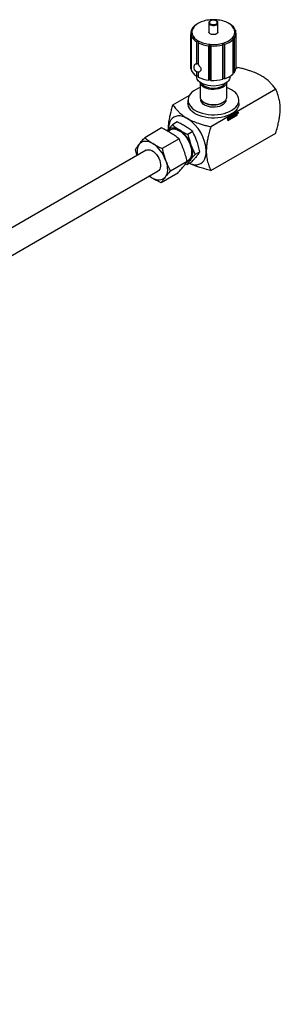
# Paper-space layout 'Sheet1' of a CAD drawing. Header units: millimetres. Extents: x 0 to 23548, y 0 to 16632.
# Tile 83 of 143: x 4899 to 5091, y 7694 to 8419. Entities that reach past the tile are written whole.
import ezdxf

# ---------------------------------------------------------------- set-up
doc = ezdxf.new("R2010")
doc.units = ezdxf.units.MM
doc.linetypes.add('SLD-Sólida', pattern=[0])

psp = doc.layouts.new('Sheet1')

# ---------------------------------------------------------------- linework, layer by layer
at = {"color": 7, "linetype": 'SLD-Sólida', "lineweight": 25, "ltscale": 28}
for p, q in [((5027.213, 8413.794), (5027.213, 8414.03)), ((5030.47, 8416.385), (5029.882, 8416.046)), ((5038.315, 8416.727), (5038.315, 8409.939)), ((5044.965, 8416.727), (5044.964, 8416.766)), ((5044.965, 8409.939), (5044.965, 8416.727)), ((5025.015, 8409.26), (5025.015, 8383.932)), ((5025.112, 8382.895), (5025.112, 8408.223)), ((5025.366, 8407.298), (5025.366, 8381.97)), ((5056.803, 8405.326), (5056.803, 8379.998)), ((5057.913, 8411.223), (5057.913, 8410.591)), ((5058.265, 8383.932), (5058.265, 8409.26)), ((5029.324, 8386.535), (5029.324, 8402.813)), ((5030.472, 8402.151), (5030.472, 8385.873)), ((5038.24, 8374.538), (5038.24, 8399.866)), ((5039.169, 8374.927), (5039.169, 8400.934)), ((5039.843, 8399.719), (5039.843, 8374.391)), ((5048.455, 8375.178), (5048.455, 8400.506)), ((5048.81, 8375.808), (5048.81, 8401.815)), ((5049.901, 8400.932), (5049.901, 8375.604)), ((5056.066, 8379.163), (5056.066, 8404.491)), ((5058.195, 8383.056), (5059.656, 8383.899)), ((5025.366, 8382.789), (5025.112, 8382.895)), ((5028.956, 8377.728), (5029.307, 8376.368)), ((5029.324, 8377.485), (5029.324, 8380.866)), ((5030.472, 8377.485), (5029.324, 8377.485)), ((5030.472, 8380.662), (5030.472, 8376.823)), ((5053.972, 8376.368), (5054.323, 8377.728)), ((5056.803, 8379.998), (5056.066, 8379.859)), ((5031.796, 8373.012), (5031.796, 8362.222)), ((5039.169, 8374.927), (5038.24, 8374.538)), ((5039.843, 8374.391), (5039.169, 8374.927)), ((5048.81, 8375.808), (5048.455, 8375.178)), ((5049.901, 8375.604), (5048.81, 8375.808)), ((5051.483, 8362.222), (5051.483, 8373.012)), ((5011.867, 8356.311), (5023.825, 8363.214)), ((5087.498, 8367.826), (5039.71, 8340.238)), ((5022.936, 8359.926), (5022.936, 8357.425)), ((5032.464, 8360.164), (5032.464, 8359.926)), ((5034.678, 8358.204), (5035.15, 8357.931)), ((5048.129, 8357.931), (5048.601, 8358.204)), ((5050.816, 8359.926), (5050.816, 8360.164)), ((5060.343, 8357.425), (5060.343, 8359.926)), ((5052.158, 8346.71), (5058.964, 8350.639)), ((5052.158, 8344.977), (5058.84, 8348.834)), ((5058.964, 8348.763), (5052.158, 8344.834)), ((5053.611, 8347.515), (5052.187, 8346.693)), ((5053.735, 8347.443), (5052.311, 8346.621)), ((5052.464, 8346.533), (5053.735, 8347.266)), ((5053.611, 8347.515), (5053.735, 8347.443)), ((5053.735, 8347.266), (5053.735, 8347.443)), ((5058.687, 8350.445), (5053.764, 8347.603)), ((5053.764, 8347.603), (5053.764, 8346.081)), ((5053.764, 8347.603), (5053.888, 8347.532)), ((5058.81, 8350.373), (5053.888, 8347.532)), ((5053.888, 8346.01), (5058.81, 8348.851)), ((5053.888, 8347.532), (5053.888, 8346.01)), ((5054.156, 8347.005), (5054.539, 8347.226)), ((5054.469, 8347.084), (5054.616, 8347.169)), ((5054.616, 8347.169), (5054.74, 8347.098)), ((5054.784, 8347.366), (5055.561, 8347.814)), ((5054.944, 8347.42), (5054.784, 8347.328)), ((5054.784, 8347.185), (5054.784, 8347.366)), ((5055.068, 8347.349), (5054.784, 8347.185)), ((5054.944, 8347.42), (5055.068, 8347.349)), ((5055.068, 8346.79), (5055.068, 8347.349)), ((5055.437, 8347.705), (5055.153, 8347.541)), ((5055.153, 8347.541), (5055.153, 8346.982)), ((5055.153, 8347.541), (5055.277, 8347.469)), ((5055.561, 8347.633), (5055.277, 8347.469)), ((5055.277, 8347.469), (5055.277, 8346.911)), ((5055.362, 8346.96), (5055.702, 8347.896)), ((5055.462, 8347.161), (5055.428, 8347.141)), ((5055.437, 8347.742), (5055.437, 8347.705)), ((5055.437, 8347.705), (5055.561, 8347.633)), ((5055.519, 8347.318), (5055.462, 8347.161)), ((5055.462, 8347.161), (5055.585, 8347.089)), ((5055.941, 8347.561), (5055.519, 8347.318)), ((5055.519, 8347.318), (5055.643, 8347.246)), ((5055.561, 8347.814), (5055.561, 8347.633)), ((5055.643, 8347.246), (5055.585, 8347.089)), ((5055.73, 8347.893), (5055.592, 8347.521)), ((5055.592, 8347.521), (5055.716, 8347.449)), ((5056.064, 8347.489), (5055.643, 8347.246)), ((5055.702, 8347.896), (5056.005, 8348.07)), ((5055.854, 8347.822), (5055.716, 8347.449)), ((5055.716, 8347.449), (5055.991, 8347.608)), ((5055.73, 8347.893), (5055.854, 8347.822)), ((5055.991, 8347.608), (5055.854, 8347.822)), ((5055.941, 8347.561), (5056.064, 8347.489)), ((5055.947, 8348.037), (5056.222, 8347.599)), ((5056.005, 8348.07), (5056.345, 8347.528)), ((5056.222, 8347.599), (5056.048, 8347.499)), ((5056.122, 8347.399), (5056.064, 8347.489)), ((5056.345, 8347.528), (5056.122, 8347.399)), ((5056.222, 8347.599), (5056.345, 8347.528)), ((5056.335, 8348.261), (5056.544, 8348.382)), ((5056.335, 8347.728), (5056.335, 8348.261)), ((5056.853, 8347.941), (5056.409, 8347.685)), ((5056.409, 8347.685), (5056.533, 8347.613)), ((5056.42, 8348.31), (5056.42, 8347.946)), ((5056.42, 8347.946), (5056.544, 8347.874)), ((5056.439, 8347.905), (5056.563, 8347.833)), ((5056.976, 8347.869), (5056.533, 8347.613)), ((5056.544, 8348.382), (5056.544, 8347.874)), ((5056.608, 8347.838), (5056.902, 8348.008)), ((5056.853, 8347.941), (5056.976, 8347.869)), ((5056.965, 8348.625), (5057.174, 8348.746)), ((5056.965, 8348.118), (5056.965, 8348.625)), ((5057.051, 8348.674), (5057.051, 8348.284)), ((5057.051, 8348.284), (5057.174, 8348.212)), ((5057.174, 8348.746), (5057.174, 8348.212)), ((5057.248, 8348.788), (5057.948, 8349.192)), ((5057.248, 8348.049), (5057.248, 8348.788)), ((5057.331, 8348.24), (5057.248, 8348.192)), ((5057.455, 8348.168), (5057.248, 8348.049)), ((5057.824, 8349.083), (5057.331, 8348.798)), ((5057.331, 8348.798), (5057.331, 8348.672)), ((5057.331, 8348.798), (5057.455, 8348.727)), ((5057.8, 8348.762), (5057.331, 8348.492)), ((5057.331, 8348.672), (5057.455, 8348.601)), ((5057.331, 8348.492), (5057.331, 8348.24)), ((5057.331, 8348.492), (5057.455, 8348.42)), ((5057.331, 8348.24), (5057.455, 8348.168)), ((5057.948, 8349.011), (5057.455, 8348.727)), ((5057.455, 8348.601), (5057.924, 8348.871)), ((5057.455, 8348.727), (5057.455, 8348.601)), ((5057.924, 8348.691), (5057.455, 8348.42)), ((5057.455, 8348.42), (5057.455, 8348.168)), ((5057.8, 8348.8), (5057.8, 8348.762)), ((5057.8, 8348.762), (5057.924, 8348.691)), ((5057.824, 8349.12), (5057.824, 8349.083)), ((5057.824, 8349.083), (5057.948, 8349.011)), ((5057.924, 8348.871), (5057.924, 8348.691)), ((5057.948, 8349.192), (5057.948, 8349.011)), ((5058.009, 8349.227), (5058.709, 8349.631)), ((5058.009, 8348.488), (5058.009, 8349.227)), ((5058.092, 8348.679), (5058.009, 8348.631)), ((5058.216, 8348.608), (5058.009, 8348.488)), ((5058.585, 8349.522), (5058.092, 8349.238)), ((5058.092, 8349.238), (5058.092, 8349.112)), ((5058.092, 8349.238), (5058.216, 8349.166)), ((5058.561, 8349.202), (5058.092, 8348.931)), ((5058.092, 8349.112), (5058.216, 8349.04)), ((5058.092, 8348.931), (5058.092, 8348.679)), ((5058.092, 8348.931), (5058.216, 8348.86)), ((5058.092, 8348.679), (5058.216, 8348.608)), ((5058.709, 8349.451), (5058.216, 8349.166)), ((5058.216, 8349.04), (5058.685, 8349.311)), ((5058.216, 8349.166), (5058.216, 8349.04)), ((5058.685, 8349.13), (5058.216, 8348.86)), ((5058.216, 8348.86), (5058.216, 8348.608)), ((5058.561, 8349.239), (5058.561, 8349.202)), ((5058.561, 8349.202), (5058.685, 8349.13)), ((5058.585, 8349.56), (5058.585, 8349.522)), ((5058.585, 8349.522), (5058.709, 8349.451)), ((5058.685, 8349.311), (5058.685, 8349.13)), ((5058.81, 8350.373), (5058.687, 8350.445)), ((5058.709, 8349.631), (5058.709, 8349.451)), ((5058.81, 8348.851), (5058.81, 8350.373)), ((5058.84, 8348.834), (5058.84, 8350.567)), ((5058.84, 8348.834), (5058.964, 8348.763)), ((5058.964, 8350.639), (5058.964, 8348.763)), ((5059.151, 8350.21), (5059.212, 8350.145)), ((5059.212, 8350.145), (5059.336, 8350.073)), ((5059.429, 8350.635), (5059.575, 8350.719)), ((5059.429, 8350.123), (5059.429, 8350.635)), ((5059.429, 8350.484), (5059.516, 8350.434)), ((5059.429, 8350.461), (5059.516, 8350.411)), ((5059.429, 8350.223), (5059.516, 8350.173)), ((5059.516, 8350.173), (5059.429, 8350.123)), ((5059.443, 8350.643), (5059.516, 8350.602)), ((5059.475, 8350.662), (5059.548, 8350.62)), ((5059.487, 8350.668), (5059.559, 8350.626)), ((5059.497, 8350.674), (5059.57, 8350.632)), ((5059.548, 8350.62), (5059.516, 8350.602)), ((5059.516, 8350.602), (5059.516, 8350.434)), ((5059.516, 8350.434), (5059.536, 8350.446)), ((5059.516, 8350.411), (5059.516, 8350.173)), ((5059.632, 8350.24), (5059.516, 8350.411)), ((5059.527, 8350.692), (5059.611, 8350.643)), ((5059.624, 8350.64), (5059.531, 8350.694)), ((5059.544, 8350.45), (5059.609, 8350.37)), ((5059.559, 8350.626), (5059.548, 8350.62)), ((5059.57, 8350.632), (5059.559, 8350.626)), ((5059.609, 8350.37), (5059.562, 8350.343)), ((5059.566, 8350.466), (5059.623, 8350.433)), ((5059.661, 8350.921), (5059.574, 8350.942)), ((5059.604, 8350.714), (5059.727, 8350.643)), ((5059.609, 8350.37), (5059.733, 8350.299)), ((5059.623, 8350.433), (5059.733, 8350.299)), ((5059.733, 8350.299), (5059.632, 8350.24)), ((5059.64, 8350.595), (5059.71, 8350.555)), ((5059.784, 8350.85), (5059.661, 8350.921)), ((5059.685, 8350.739), (5059.694, 8350.734)), ((5014.989, 8343.79), (5011.483, 8341.766)), ((5052.158, 8344.834), (5052.158, 8346.71)), ((5052.187, 8346.693), (5052.187, 8346.02)), ((5052.187, 8346.693), (5052.311, 8346.621)), ((5052.647, 8346.109), (5052.187, 8345.843)), ((5052.187, 8346.02), (5052.311, 8345.949)), ((5052.187, 8345.843), (5052.187, 8345.666)), ((5052.187, 8345.843), (5052.311, 8345.772)), ((5052.854, 8345.733), (5052.187, 8345.348)), ((5052.187, 8345.666), (5052.311, 8345.595)), ((5052.187, 8345.348), (5052.187, 8345.171)), ((5052.187, 8345.348), (5052.311, 8345.276)), ((5052.187, 8345.171), (5052.311, 8345.099)), ((5052.311, 8346.621), (5052.311, 8345.949)), ((5052.311, 8345.949), (5052.771, 8346.214)), ((5052.771, 8346.037), (5052.311, 8345.772)), ((5053.581, 8346.01), (5052.311, 8345.276)), ((5052.311, 8345.099), (5053.735, 8345.921)), ((5052.311, 8345.595), (5052.674, 8345.804)), ((5052.311, 8345.772), (5052.311, 8345.595)), ((5052.311, 8345.276), (5052.311, 8345.099)), ((5052.464, 8346.214), (5052.464, 8346.533)), ((5052.55, 8346.407), (5052.464, 8346.357)), ((5052.674, 8346.335), (5052.464, 8346.214)), ((5052.55, 8346.407), (5052.674, 8346.335)), ((5052.647, 8346.109), (5052.771, 8346.037)), ((5052.662, 8345.797), (5052.727, 8345.76)), ((5053.136, 8346.611), (5053.151, 8346.576)), ((5053.611, 8346.665), (5053.151, 8346.399)), ((5053.151, 8346.576), (5053.274, 8346.505)), ((5053.151, 8346.399), (5053.274, 8346.328)), ((5053.458, 8346.081), (5053.192, 8345.928)), ((5053.318, 8346.783), (5053.194, 8346.854)), ((5053.611, 8347.019), (5053.26, 8346.816)), ((5053.274, 8346.505), (5053.735, 8346.771)), ((5053.735, 8346.594), (5053.274, 8346.328)), ((5053.735, 8346.948), (5053.371, 8346.738)), ((5053.371, 8346.207), (5053.581, 8346.328)), ((5053.458, 8346.257), (5053.458, 8346.081)), ((5053.458, 8346.081), (5053.581, 8346.01)), ((5053.581, 8346.328), (5053.581, 8346.01)), ((5053.611, 8347.019), (5053.735, 8346.948)), ((5053.611, 8346.665), (5053.735, 8346.594)), ((5053.735, 8346.771), (5053.735, 8346.948)), ((5053.735, 8345.921), (5053.735, 8346.594)), ((5053.888, 8346.01), (5053.764, 8346.081)), ((5053.957, 8346.367), (5054.115, 8346.459)), ((5053.966, 8346.586), (5054.033, 8346.612)), ((5053.992, 8346.811), (5054.115, 8346.74)), ((5053.998, 8346.793), (5054.122, 8346.722)), ((5054.001, 8346.792), (5054.124, 8346.72)), ((5054.006, 8346.841), (5054.126, 8346.772)), ((5054.029, 8346.874), (5054.152, 8346.803)), ((5054.392, 8346.809), (5054.033, 8346.612)), ((5054.033, 8346.612), (5054.157, 8346.541)), ((5054.417, 8346.533), (5054.034, 8346.312)), ((5054.034, 8346.312), (5054.158, 8346.241)), ((5054.386, 8347.085), (5054.058, 8346.896)), ((5054.058, 8346.896), (5054.182, 8346.825)), ((5054.101, 8346.451), (5054.125, 8346.437)), ((5054.103, 8346.452), (5054.118, 8346.443)), ((5054.112, 8346.457), (5054.115, 8346.455)), ((5054.115, 8346.459), (5054.115, 8346.455)), ((5054.516, 8346.737), (5054.157, 8346.541)), ((5054.54, 8346.462), (5054.158, 8346.241)), ((5054.509, 8347.014), (5054.182, 8346.825)), ((5054.184, 8346.731), (5054.545, 8346.929)), ((5054.185, 8346.449), (5054.513, 8346.638)), ((5054.386, 8347.085), (5054.509, 8347.014)), ((5054.392, 8346.809), (5054.516, 8346.737)), ((5054.41, 8347.096), (5054.534, 8347.025)), ((5054.417, 8346.533), (5054.54, 8346.462)), ((5054.428, 8346.82), (5054.552, 8346.749)), ((5054.433, 8347.1), (5054.557, 8347.029)), ((5054.57, 8347.026), (5054.446, 8347.097)), ((5054.451, 8346.816), (5054.45, 8346.816)), ((5054.45, 8346.816), (5054.574, 8346.745)), ((5054.575, 8346.744), (5054.451, 8346.816)), ((5054.74, 8347.098), (5054.581, 8347.006)), ((5055.153, 8346.982), (5055.068, 8346.933)), ((5055.277, 8346.911), (5055.068, 8346.79)), ((5055.153, 8346.982), (5055.277, 8346.911)), ((5055.585, 8347.089), (5055.362, 8346.96)), ((5003.497, 8339.384), (4991.122, 8332.241)), ((5007.635, 8337.242), (5007.968, 8337.679)), ((5007.656, 8337.246), (5007.968, 8337.679)), ((5026.411, 8336.675), (5022.905, 8334.651)), ((5039.71, 8308.087), (5087.498, 8335.675)), ((5016.346, 8331.38), (5003.972, 8324.236)), ((4992.269, 8322.952), (3929.871, 7709.643)), ((5031.731, 8321.921), (5028.225, 8319.897)), ((5028.571, 8317.681), (5029.441, 8318.183)), ((5022.331, 8314.781), (5009.957, 8307.637)), ((5022.123, 8312.257), (5020.959, 8312.833)), ((5025.629, 8314.281), (5022.123, 8312.257)), ((3938.62, 7694.487), (5001.018, 8307.796)), ((4996.203, 8302.777), (4994.409, 8303.981)), ((5015.467, 8306.186), (5003.092, 8299.043))]:
    psp.add_line(p, q, dxfattribs=at)
at = {"color": 7, "linetype": 'SLD-Sólida', "lineweight": 25, "ltscale": 28, "flags": 128}
for points in [[(5038.315, 8416.729), (5038.355, 8416.426), (5038.677, 8415.855), (5039.288, 8415.369), (5040.13, 8415.016), (5041.119, 8414.831), (5042.16, 8414.831), (5043.149, 8415.016), (5043.991, 8415.369), (5044.602, 8415.855), (5044.924, 8416.426), (5044.965, 8416.727)], [(5043.681, 8418.262), (5042.908, 8418.581), (5041.997, 8418.738), (5041.047, 8418.715), (5040.161, 8418.516), (5039.436, 8418.161), (5038.95, 8417.69), (5038.755, 8417.153), (5038.872, 8416.608), (5039.29, 8416.115), (5039.962, 8415.727), (5040.816, 8415.486), (5041.759, 8415.418), (5042.689, 8415.531), (5043.506, 8415.812), (5044.12, 8416.231), (5044.466, 8416.742), (5044.505, 8417.29), (5044.234, 8417.816), (5043.681, 8418.262)], [(5044.965, 8409.939), (5044.924, 8409.639), (5044.602, 8409.068), (5043.991, 8408.582), (5043.149, 8408.229), (5042.16, 8408.043), (5041.119, 8408.043), (5040.13, 8408.229), (5039.288, 8408.582), (5038.677, 8409.068), (5038.355, 8409.639), (5038.315, 8409.939)], [(5025.112, 8382.895), (5025.029, 8383.53), (5025.015, 8383.932)], [(5053.972, 8376.368), (5053.955, 8376.304), (5053.498, 8375.206), (5052.749, 8374.163), (5051.727, 8373.2), (5050.456, 8372.341), (5048.968, 8371.607), (5047.3, 8371.017), (5045.493, 8370.585), (5043.59, 8370.321), (5041.64, 8370.232), (5039.689, 8370.321), (5037.786, 8370.585), (5035.979, 8371.017), (5034.311, 8371.607), (5032.823, 8372.341), (5031.552, 8373.2), (5030.53, 8374.163), (5029.781, 8375.206), (5029.324, 8376.304), (5029.307, 8376.368)], [(5031.796, 8369.107), (5030.695, 8368.681), (5028.845, 8367.801), (5027.206, 8366.792), (5025.803, 8365.67), (5024.661, 8364.454), (5023.797, 8363.163), (5023.226, 8361.82), (5022.958, 8360.445), (5022.996, 8359.062), (5023.341, 8357.692), (5023.986, 8356.36), (5024.921, 8355.086), (5026.13, 8353.891), (5027.594, 8352.796), (5029.289, 8351.818), (5031.186, 8350.973), (5033.256, 8350.274), (5035.462, 8349.735), (5037.77, 8349.362), (5040.142, 8349.163), (5042.539, 8349.141), (5044.92, 8349.296), (5047.248, 8349.626), (5049.483, 8350.124), (5051.59, 8350.784), (5053.534, 8351.593), (5055.282, 8352.54), (5056.806, 8353.608), (5058.081, 8354.779), (5059.086, 8356.035), (5059.805, 8357.355), (5060.225, 8358.717), (5060.34, 8360.099), (5060.148, 8361.478), (5059.653, 8362.832), (5058.861, 8364.138), (5057.787, 8365.374), (5056.447, 8366.522), (5054.865, 8367.561), (5054.865, 8367.561)], [(5051.46, 8372.995), (5051.421, 8372.748), (5051.067, 8371.75), (5050.41, 8370.804), (5049.471, 8369.942), (5048.281, 8369.19), (5046.877, 8368.573), (5045.304, 8368.11), (5043.614, 8367.817), (5041.86, 8367.703), (5040.1, 8367.772), (5038.388, 8368.021), (5036.782, 8368.442), (5035.331, 8369.022), (5034.083, 8369.742), (5033.078, 8370.58), (5032.348, 8371.507), (5031.917, 8372.495), (5031.819, 8372.995)], [(5032.915, 8372.288), (5033.245, 8371.79), (5034.069, 8370.936), (5035.151, 8370.184), (5036.454, 8369.559), (5037.933, 8369.084), (5039.539, 8368.773), (5041.216, 8368.638), (5042.907, 8368.683), (5044.556, 8368.907), (5046.105, 8369.302), (5047.502, 8369.854), (5048.699, 8370.546), (5049.656, 8371.352), (5050.34, 8372.246), (5050.364, 8372.288)], [(5054.865, 8367.561), (5053.065, 8368.474), (5051.483, 8369.107)], [(5031.796, 8362.222), (5031.917, 8361.333), (5032.348, 8360.345), (5033.078, 8359.417), (5034.083, 8358.58), (5035.331, 8357.859), (5036.782, 8357.279), (5038.388, 8356.858), (5040.1, 8356.609), (5041.86, 8356.54), (5043.614, 8356.654), (5045.304, 8356.947), (5046.877, 8357.41), (5048.281, 8358.027), (5049.471, 8358.779), (5050.41, 8359.642), (5051.067, 8360.587), (5051.421, 8361.585), (5051.483, 8362.222)], [(5060.343, 8357.425), (5060.225, 8356.216), (5059.805, 8354.854), (5059.086, 8353.534), (5058.081, 8352.278), (5056.806, 8351.107), (5055.282, 8350.039), (5053.534, 8349.093), (5051.59, 8348.283), (5049.483, 8347.624), (5047.248, 8347.125), (5044.92, 8346.796), (5042.539, 8346.641), (5040.142, 8346.663), (5037.77, 8346.862), (5035.462, 8347.234), (5033.256, 8347.774), (5031.186, 8348.472), (5029.289, 8349.317), (5027.594, 8350.295), (5026.13, 8351.391), (5024.921, 8352.585), (5023.986, 8353.859), (5023.341, 8355.192), (5022.996, 8356.561), (5022.936, 8357.425)], [(5050.816, 8359.926), (5050.728, 8359.194), (5050.34, 8358.243), (5049.656, 8357.348), (5048.699, 8356.542), (5047.502, 8355.851), (5046.105, 8355.298), (5044.556, 8354.903), (5042.907, 8354.68), (5041.216, 8354.634), (5039.539, 8354.769), (5037.933, 8355.08), (5036.454, 8355.556), (5035.151, 8356.18), (5034.069, 8356.932), (5033.245, 8357.786), (5032.707, 8358.713), (5032.473, 8359.681), (5032.464, 8359.926)], [(5022.459, 8346.353), (5020.642, 8347.264), (5018.856, 8347.885), (5017.132, 8348.204), (5015.499, 8348.217), (5013.985, 8347.923), (5012.616, 8347.327), (5011.415, 8346.439), (5010.403, 8345.275), (5009.598, 8343.854), (5009.012, 8342.2), (5008.657, 8340.343), (5008.538, 8338.314)], [(5054.539, 8347.226), (5054.579, 8347.244), (5054.618, 8347.253), (5054.654, 8347.25), (5054.685, 8347.238), (5054.71, 8347.215), (5054.728, 8347.183), (5054.738, 8347.143), (5054.74, 8347.098)], [(5054.616, 8347.169), (5054.614, 8347.215), (5054.605, 8347.251)], [(5056.346, 8347.66), (5056.371, 8347.667), (5056.409, 8347.685)], [(5059.97, 8350.698), (5059.939, 8350.499), (5059.85, 8350.294), (5059.717, 8350.115), (5059.56, 8349.988), (5059.403, 8349.934), (5059.271, 8349.96), (5059.182, 8350.062), (5059.151, 8350.225), (5059.182, 8350.424), (5059.271, 8350.629), (5059.403, 8350.808), (5059.56, 8350.935), (5059.717, 8350.989), (5059.85, 8350.963), (5059.939, 8350.861), (5059.97, 8350.698)], [(5059.423, 8350.052), (5059.28, 8350.005), (5059.215, 8350.007)], [(5059.877, 8350.644), (5059.853, 8350.771), (5059.784, 8350.85), (5059.682, 8350.87), (5059.56, 8350.828), (5059.439, 8350.73), (5059.336, 8350.591), (5059.267, 8350.432), (5059.243, 8350.278), (5059.267, 8350.152), (5059.336, 8350.073), (5059.439, 8350.053), (5059.56, 8350.095), (5059.682, 8350.193), (5059.784, 8350.332), (5059.853, 8350.49), (5059.877, 8350.644)], [(5059.604, 8350.714), (5059.604, 8350.73), (5059.604, 8350.733)], [(5059.781, 8350.988), (5059.815, 8350.933), (5059.846, 8350.785)], [(5053.371, 8346.738), (5053.305, 8346.79), (5053.221, 8346.81), (5053.125, 8346.798), (5053.023, 8346.753), (5052.921, 8346.68), (5052.825, 8346.582), (5052.741, 8346.464), (5052.674, 8346.335)], [(5052.674, 8345.804), (5052.741, 8345.753), (5052.825, 8345.732), (5052.921, 8345.745), (5053.023, 8345.789), (5053.125, 8345.862), (5053.221, 8345.961), (5053.305, 8346.078), (5053.371, 8346.207)], [(5052.771, 8346.214), (5052.808, 8346.322), (5052.866, 8346.425), (5052.94, 8346.512), (5053.023, 8346.575), (5053.105, 8346.607), (5053.179, 8346.606), (5053.238, 8346.57), (5053.274, 8346.505)], [(5053.274, 8346.328), (5053.238, 8346.22), (5053.179, 8346.118), (5053.105, 8346.03), (5053.023, 8345.968), (5052.94, 8345.935), (5052.866, 8345.937), (5052.808, 8345.972), (5052.771, 8346.037)], [(5054.157, 8346.541), (5054.08, 8346.513), (5054.014, 8346.526), (5053.971, 8346.576), (5053.955, 8346.656), (5053.97, 8346.754), (5054.014, 8346.854), (5054.079, 8346.942), (5054.156, 8347.005)], [(5054.158, 8346.241), (5054.118, 8346.222), (5054.079, 8346.214), (5054.043, 8346.216), (5054.013, 8346.229), (5053.988, 8346.251), (5053.97, 8346.283), (5053.959, 8346.322), (5053.957, 8346.367)], [(5053.968, 8346.287), (5053.994, 8346.294), (5054.034, 8346.312)], [(5053.998, 8346.793), (5054, 8346.792), (5054.001, 8346.792)], [(5054.029, 8346.874), (5054.025, 8346.871), (5054.022, 8346.869)], [(5054.417, 8346.533), (5054.493, 8346.595), (5054.547, 8346.664)], [(5054.545, 8346.929), (5054.621, 8346.953), (5054.685, 8346.939), (5054.727, 8346.888), (5054.741, 8346.807), (5054.725, 8346.71), (5054.682, 8346.61), (5054.617, 8346.523), (5054.54, 8346.462)], [(5054.577, 8346.703), (5054.58, 8346.71), (5054.582, 8346.717), (5054.583, 8346.723), (5054.583, 8346.729), (5054.582, 8346.734), (5054.58, 8346.739), (5054.577, 8346.742), (5054.574, 8346.745)], [(5007.968, 8337.679), (5008.729, 8338.449), (5009.621, 8339.019), (5010.628, 8339.378), (5011.732, 8339.522), (5012.915, 8339.447), (5014.157, 8339.154), (5015.436, 8338.649), (5016.73, 8337.941)], [(5008.389, 8336.863), (5009.037, 8337.574), (5009.997, 8338.23), (5011.106, 8338.616), (5012.338, 8338.724), (5013.663, 8338.551), (5015.051, 8338.101), (5016.469, 8337.385), (5017.884, 8336.42), (5019.263, 8335.228), (5020.573, 8333.837), (5021.784, 8332.28), (5022.867, 8330.593), (5023.798, 8328.816), (5024.553, 8326.99)], [(4987.226, 8327.675), (4988.082, 8328.542), (4989.085, 8329.183), (4990.218, 8329.587), (4991.46, 8329.749), (4992.791, 8329.664), (4994.188, 8329.335), (4995.627, 8328.767), (4997.083, 8327.97)], [(5024.553, 8326.99), (5025.117, 8325.158), (5025.474, 8323.364), (5025.617, 8321.649), (5025.543, 8320.053), (5025.253, 8318.614), (5024.754, 8317.366), (5024.058, 8316.338), (5023.181, 8315.553), (5022.374, 8315.118)], [(5025.101, 8327.006), (5025.628, 8325.336), (5025.995, 8323.69), (5026.197, 8322.096), (5026.231, 8320.582), (5026.095, 8319.173), (5025.793, 8317.894), (5025.328, 8316.766), (5024.71, 8315.809)], [(4992.269, 8322.952), (4993.014, 8323.255), (4994.027, 8323.359), (4995.136, 8323.173), (4996.299, 8322.706), (4997.474, 8321.974), (4998.619, 8321.003), (4999.693, 8319.829), (5000.657, 8318.494), (5001.476, 8317.046), (5002.119, 8315.538)], [(5024.068, 8313.38), (5024.276, 8313.29), (5026.062, 8312.669), (5027.787, 8312.35), (5029.42, 8312.337), (5030.934, 8312.631), (5032.303, 8313.227), (5033.504, 8314.115), (5034.515, 8315.279), (5035.321, 8316.7), (5035.906, 8318.354), (5036.261, 8320.211), (5036.38, 8322.241)], [(5002.119, 8315.538), (5002.565, 8314.023), (5002.797, 8312.558), (5002.807, 8311.194), (5002.594, 8309.981), (5002.165, 8308.964), (5001.538, 8308.177), (5001.018, 8307.796)], [(5006.5, 8315.669), (5007.093, 8313.79), (5007.506, 8311.938), (5007.734, 8310.145), (5007.771, 8308.442), (5007.619, 8306.857), (5007.278, 8305.418), (5006.756, 8304.149), (5006.061, 8303.072)], [(4996.203, 8302.777), (4994.755, 8303.79), (4994.469, 8304.016)], [(5006.061, 8303.072), (5005.204, 8302.206), (5004.201, 8301.565), (5003.069, 8301.16), (5001.826, 8300.999), (5000.496, 8301.083), (4999.099, 8301.412), (4997.66, 8301.98), (4996.203, 8302.777)]]:
    psp.add_lwpolyline(points, dxfattribs=at)
at = {"color": 7, "linetype": 'SLD-Sólida', "lineweight": 25, "ltscale": 784}
for centre, radius, start, end in [((5031.181, 8409.231), 6.153, 139.890198, 189.425533), ((5031.789, 8409.928), 5.92, 135.485213, 193.830518), ((5036.122, 8405.008), 12.679, 119.480576, 134.641142), ((5038.099, 8403.806), 14.712, 104.282119, 135.712505), ((5041.633, 8392.875), 26.187, 84.572091, 105.876352), ((5042.519, 8397.473), 21.53, 61.45558, 85.762689), ((5048.836, 8408.415), 8.906, 19.347528, 63.516982), ((5049.291, 8407.601), 9.352, 22.781238, 60.083272), ((5033.989, 8410.919), 9.352, 202.781238, 240.083272), ((5034.443, 8411.463), 8.906, 199.347528, 243.516982), ((5045.18, 8416.073), 14.712, 284.282119, 315.712505), ((5051.491, 8409.95), 5.92, 315.485213, 13.830518), ((5052.098, 8409.29), 6.153, 319.890198, 9.425533), ((5040.76, 8422.405), 21.53, 241.45558, 265.762689), ((5040.682, 8422.514), 22.779, 243.370527, 263.847742), ((5041.646, 8427.003), 26.187, 264.572091, 285.876352), ((5041.656, 8427.376), 27.716, 266.249262, 284.199181), ((5045.421, 8415.811), 15.539, 286.755393, 313.23923), ((5030.472, 8383.987), 3.325, 133.481898, 284.608987), ((5030.467, 8382.704), 3.998, 89.932657, 106.609724), ((5051.825, 8384.085), 6.442, 320.61202, 358.63824), ((5033.989, 8385.591), 9.352, 202.781238, 240.083272), ((5040.682, 8397.186), 22.779, 243.370527, 263.847742), ((5045.421, 8390.483), 15.539, 286.755393, 313.23923), ((5041.656, 8402.048), 27.716, 266.249262, 284.199181), ((5041.64, 8370.187), 13.868, 242.099212, 297.900788), ((5056.456, 8347.708), 0.122, 170.785963, 309.203285), ((5056.465, 8347.942), 0.0451, 174.379621, 234.301961), ((5056.583, 8347.868), 0.0392, 170.785963, 309.203285), ((5056.621, 8348.303), 0.43, 302.605478, 357.394522), ((5056.828, 8348.124), 0.138, 302.605478, 357.394522), ((5056.745, 8348.232), 0.43, 302.605478, 357.394522), ((5059.406, 8350.674), 0.262, 299.820957, 323.309627), ((5059.619, 8350.535), 0.108, 94.531012, 116.820091), ((5059.69, 8350.52), 0.23, 103.958392, 120.031467), ((5059.38, 8350.714), 0.224, 344.929594, 359.993966), ((5059.611, 8350.616), 0.0273, 6.48505, 89.885052), ((5059.504, 8350.595), 0.137, 325.249987, 356.188067), ((5059.434, 8350.659), 0.295, 309.843303, 339.359002), ((5059.654, 8350.672), 0.0736, 57.027295, 105.538673), ((5059.522, 8350.594), 0.119, 355.913788, 12.096811), ((5059.63, 8350.659), 0.0983, 350.528258, 49.604317), ((5059.484, 8350.645), 0.243, 338.256169, 359.500893), ((5006.156, 8320.865), 30.256, 2.605478, 57.394522), ((5053.464, 8346.016), 0.994, 137.618423, 156.856988), ((5052.684, 8346.463), 0.471, 282.483005, 352.202384), ((5053.087, 8346.662), 0.22, 60.843528, 94.982402), ((5054.011, 8346.809), 0.0198, 178.766287, 230.834461), ((5054.148, 8346.743), 0.177, 120.364841, 132.236012), ((5054.135, 8346.738), 0.0207, 172.982529, 230.191203), ((5054.173, 8346.738), 0.0587, 144.244387, 177.379331), ((5054.139, 8346.455), 0.024, 180.084693, 209.711836), ((5054.135, 8346.455), 0.0206, 214.985116, 258.504011), ((5054.139, 8346.746), 0.0293, 234.558015, 273.899471), ((5054.254, 8346.687), 0.154, 131.431088, 146.732744), ((5054.14, 8346.489), 0.0548, 260.066635, 287.519897), ((5054.136, 8346.798), 0.0814, 273.219526, 290.367436), ((5054.271, 8346.672), 0.177, 120.364841, 132.236012), ((5054.119, 8346.562), 0.131, 286.766535, 300.428341), ((5054.109, 8346.867), 0.156, 290.90848, 298.942475), ((5054.454, 8346.969), 0.134, 108.721344, 120.31223), ((5054.442, 8346.712), 0.109, 97.052708, 117.091697), ((5054.432, 8347.038), 0.0619, 88.698934, 110.443317), ((5054.433, 8346.782), 0.0381, 63.48574, 96.977883), ((5054.435, 8347.077), 0.0236, 60.629322, 93.080854), ((5054.577, 8346.898), 0.134, 108.721344, 120.31223), ((5054.418, 8346.798), 0.186, 300.599768, 315.822715), ((5054.565, 8346.64), 0.109, 97.052708, 117.091697), ((5054.556, 8346.967), 0.0619, 88.698934, 110.443317), ((5054.557, 8346.711), 0.0381, 63.48574, 96.977883), ((5054.457, 8346.763), 0.134, 315.034488, 333.491059), ((5054.559, 8347.006), 0.0228, 41.153387, 93.596711), ((5054.558, 8347.007), 0.0225, 356.847303, 38.177136), ((5054.295, 8346.873), 0.321, 333.49046, 14.129327), ((5004.412, 8319.839), 21.895, 19.106249, 55.765096), ((4996.535, 8321.642), 11.093, 147.051348, 192.868461), ((4983.225, 8307.606), 24.632, 19.106249, 55.765096), ((5020.946, 8318.769), 4.788, 282.61917, 321.823745)]:
    psp.add_arc(centre, radius, start, end, dxfattribs=at)
at = {"color": 7, "linetype": 'SLD-Sólida', "lineweight": 25, "ltscale": 28}
for points, knots in [([(5027.567, 8414.078), (5027.365, 8413.917), (5026.999, 8413.625), (5026.638, 8413.328), (5026.476, 8413.195)], [0, 0, 0, 0, 0.55168991, 1, 1, 1, 1]), ([(5027.213, 8414.03), (5027.279, 8414.041), (5027.397, 8414.061), (5027.516, 8414.073), (5027.567, 8414.078)], [0, 0, 0, 0, 0.5682694, 1, 1, 1, 1]), ([(5044.93, 8416.776), (5044.927, 8416.913), (5044.918, 8417.256), (5044.597, 8417.755), (5044.062, 8418.225), (5043.316, 8418.586), (5042.419, 8418.804), (5041.451, 8418.856), (5040.496, 8418.738), (5039.632, 8418.453), (5038.944, 8418.03), (5038.507, 8417.505), (5038.298, 8417.046), (5038.335, 8416.788), (5038.344, 8416.728)], [0, 0, 0, 0, 0.05661202, 0.14202293, 0.2303567, 0.32406213, 0.41959535, 0.51493067, 0.61038316, 0.70649512, 0.80398315, 0.89188295, 0.97493327, 1, 1, 1, 1]), ([(5053.955, 8415.707), (5053.739, 8415.837), (5053.359, 8416.066), (5052.974, 8416.29), (5052.807, 8416.386)], [0, 0, 0, 0, 0.5682694, 1, 1, 1, 1]), ([(5025.112, 8408.223), (5025.287, 8408.28), (5025.594, 8408.38), (5025.906, 8408.473), (5026.04, 8408.513)], [0, 0, 0, 0, 0.5682694, 1, 1, 1, 1]), ([(5026.04, 8408.513), (5025.915, 8408.29), (5025.689, 8407.887), (5025.466, 8407.48), (5025.366, 8407.298)], [0, 0, 0, 0, 0.5516899, 1, 1, 1, 1]), ([(5056.066, 8404.491), (5056, 8404.74), (5055.882, 8405.177), (5055.763, 8405.612), (5055.712, 8405.8)], [0, 0, 0, 0, 0.5682694, 1, 1, 1, 1]), ([(5055.712, 8405.8), (5055.914, 8405.714), (5056.28, 8405.559), (5056.641, 8405.398), (5056.803, 8405.326)], [0, 0, 0, 0, 0.5516899, 1, 1, 1, 1]), ([(5058.167, 8410.297), (5057.992, 8410.501), (5057.685, 8410.858), (5057.373, 8411.212), (5057.239, 8411.365)], [0, 0, 0, 0, 0.5682694, 1, 1, 1, 1]), ([(5057.239, 8411.365), (5057.364, 8411.341), (5057.59, 8411.297), (5057.813, 8411.246), (5057.913, 8411.223)], [0, 0, 0, 0, 0.5516899, 1, 1, 1, 1]), ([(5029.324, 8402.813), (5029.54, 8402.943), (5029.921, 8403.172), (5030.305, 8403.395), (5030.472, 8403.492)], [0, 0, 0, 0, 0.5682694, 1, 1, 1, 1]), ([(5030.472, 8403.492), (5030.472, 8403.246), (5030.472, 8402.8), (5030.472, 8402.352), (5030.472, 8402.151)], [0, 0, 0, 0, 0.5516899, 1, 1, 1, 1]), ([(5038.24, 8399.866), (5038.415, 8400.069), (5038.723, 8400.427), (5039.034, 8400.781), (5039.169, 8400.934)], [0, 0, 0, 0, 0.5682694, 1, 1, 1, 1]), ([(5039.169, 8400.934), (5039.294, 8400.711), (5039.52, 8400.308), (5039.743, 8399.901), (5039.843, 8399.719)], [0, 0, 0, 0, 0.5516899, 1, 1, 1, 1]), ([(5048.455, 8400.506), (5048.522, 8400.755), (5048.639, 8401.193), (5048.758, 8401.628), (5048.81, 8401.815)], [0, 0, 0, 0, 0.56826941, 1, 1, 1, 1]), ([(5048.81, 8401.815), (5049.012, 8401.654), (5049.378, 8401.362), (5049.739, 8401.065), (5049.901, 8400.932)], [0, 0, 0, 0, 0.5516899, 1, 1, 1, 1]), ([(5028.185, 8386.4), (5028.186, 8386.401), (5028.286, 8386.575), (5028.656, 8386.67), (5029.099, 8386.58), (5029.324, 8386.535)], [0, 0, 0, 0, 0.0021262, 0.4947904, 1, 1, 1, 1]), ([(5030.472, 8385.873), (5030.737, 8385.638), (5031.267, 8385.17), (5031.931, 8384.25), (5032.348, 8383.308), (5032.487, 8382.398), (5032.336, 8381.615), (5031.927, 8381.014), (5031.506, 8380.859), (5031.306, 8380.785)], [0, 0, 0, 0, 0.1504335, 0.3009185, 0.4498801, 0.58232, 0.7260997, 0.8698081, 1, 1, 1, 1]), ([(5076.906, 8377.784), (5075.683, 8378.432), (5073.169, 8379.763), (5069.427, 8381.141), (5066.027, 8382.215), (5062.986, 8383.071), (5060.808, 8383.613), (5059.656, 8383.899)], [0, 0, 0, 0, 0.2441116, 0.5017201, 0.6508435, 0.815189, 1, 1, 1, 1]), ([(5087.498, 8367.826), (5086.874, 8368.658), (5085.708, 8370.212), (5083.82, 8372.351), (5081.82, 8374.297), (5079.597, 8376.123), (5077.796, 8377.235), (5076.906, 8377.784)], [0, 0, 0, 0, 0.2313844, 0.4320193, 0.6119134, 0.8084177, 1, 1, 1, 1]), ([(5090.828, 8353.672), (5090.777, 8354.997), (5090.673, 8357.72), (5089.995, 8360.867), (5089.225, 8363.46), (5088.446, 8365.623), (5087.826, 8367.064), (5087.498, 8367.826)], [0, 0, 0, 0, 0.24411162, 0.50172014, 0.65084355, 0.81518904, 1, 1, 1, 1]), ([(5008.538, 8338.314), (5008.589, 8339.697), (5008.693, 8342.54), (5009.371, 8346.469), (5010.141, 8349.951), (5010.92, 8353.014), (5011.539, 8355.17), (5011.867, 8356.311)], [0, 0, 0, 0, 0.24411162, 0.50172014, 0.65084355, 0.81518904, 1, 1, 1, 1]), ([(5011.867, 8356.311), (5012.492, 8355.479), (5013.658, 8353.925), (5015.545, 8351.786), (5017.546, 8349.841), (5019.769, 8348.014), (5021.57, 8346.902), (5022.459, 8346.353)], [0, 0, 0, 0, 0.2313844, 0.4320193, 0.6119134, 0.8084177, 1, 1, 1, 1]), ([(5087.498, 8335.675), (5087.907, 8337.104), (5088.67, 8339.771), (5089.579, 8343.525), (5090.264, 8347.021), (5090.734, 8350.403), (5090.797, 8352.592), (5090.828, 8353.672)], [0, 0, 0, 0, 0.2313844, 0.4320193, 0.6119134, 0.8084177, 1, 1, 1, 1]), ([(5007.968, 8337.679), (5008.5, 8338.33), (5009.568, 8339.635), (5010.843, 8341.054), (5011.483, 8341.766)], [0, 0, 0, 0, 0.4984564, 1, 1, 1, 1]), ([(5011.483, 8341.766), (5012.297, 8341.102), (5013.928, 8339.769), (5015.794, 8338.552), (5016.73, 8337.941)], [0, 0, 0, 0, 0.4986801, 1, 1, 1, 1]), ([(5021.164, 8340.501), (5020.188, 8341.081), (5018.23, 8342.246), (5016.072, 8343.275), (5014.989, 8343.79)], [0, 0, 0, 0, 0.4984564, 1, 1, 1, 1]), ([(5026.411, 8336.675), (5025.598, 8337.34), (5023.966, 8338.672), (5022.1, 8339.89), (5021.164, 8340.501)], [0, 0, 0, 0, 0.4986801, 1, 1, 1, 1]), ([(5022.459, 8346.353), (5023.682, 8345.705), (5026.197, 8344.374), (5029.938, 8342.997), (5033.338, 8341.923), (5036.38, 8341.066), (5038.557, 8340.525), (5039.71, 8340.238)], [0, 0, 0, 0, 0.2441116, 0.5017201, 0.6508435, 0.815189, 1, 1, 1, 1]), ([(5039.71, 8340.238), (5039.301, 8338.809), (5038.538, 8336.141), (5037.629, 8332.388), (5036.945, 8328.892), (5036.474, 8325.51), (5036.411, 8323.321), (5036.38, 8322.241)], [0, 0, 0, 0, 0.2313844, 0.4320193, 0.6119134, 0.8084177, 1, 1, 1, 1]), ([(5010.385, 8335.65), (5009.291, 8336.304), (5007.095, 8337.617), (5004.698, 8338.794), (5003.497, 8339.384)], [0, 0, 0, 0, 0.4987783, 1, 1, 1, 1]), ([(5016.346, 8331.38), (5015.413, 8332.119), (5013.543, 8333.6), (5011.44, 8334.966), (5010.385, 8335.65)], [0, 0, 0, 0, 0.4989526, 1, 1, 1, 1]), ([(5016.73, 8337.941), (5017.706, 8337.36), (5019.664, 8336.195), (5021.823, 8335.167), (5022.905, 8334.651)], [0, 0, 0, 0, 0.4984564, 1, 1, 1, 1]), ([(5022.905, 8334.651), (5023.058, 8333.995), (5023.663, 8331.392), (5024.486, 8328.883), (5025.101, 8327.006)], [0, 0, 0, 0, 0.25213487, 1, 1, 1, 1]), ([(5029.535, 8329.566), (5028.818, 8331.384), (5027.86, 8333.815), (5026.703, 8336.099), (5026.411, 8336.675)], [0, 0, 0, 0, 0.74786513, 1, 1, 1, 1]), ([(4984.257, 8323.646), (4984.695, 8324.282), (4985.571, 8325.557), (4986.673, 8326.968), (4987.226, 8327.675)], [0, 0, 0, 0, 0.4989526, 1, 1, 1, 1]), ([(4987.226, 8327.675), (4987.821, 8328.406), (4989.015, 8329.87), (4990.419, 8331.449), (4991.122, 8332.241)], [0, 0, 0, 0, 0.4987783, 1, 1, 1, 1]), ([(4991.122, 8332.241), (4992.055, 8331.501), (4993.925, 8330.02), (4996.029, 8328.655), (4997.083, 8327.97)], [0, 0, 0, 0, 0.49895257, 1, 1, 1, 1]), ([(4997.083, 8327.97), (4998.178, 8327.316), (5000.373, 8326.003), (5002.77, 8324.826), (5003.972, 8324.236)], [0, 0, 0, 0, 0.49877834, 1, 1, 1, 1]), ([(5019.803, 8323.348), (5019.003, 8325.396), (5017.934, 8328.134), (5016.666, 8330.727), (5016.346, 8331.38)], [0, 0, 0, 0, 0.7483096, 1, 1, 1, 1]), ([(5025.101, 8327.006), (5025.568, 8325.788), (5026.504, 8323.344), (5027.65, 8321.048), (5028.225, 8319.897)], [0, 0, 0, 0, 0.4984564, 1, 1, 1, 1]), ([(5031.731, 8321.921), (5031.423, 8323.217), (5030.804, 8325.817), (5029.959, 8328.314), (5029.535, 8329.566)], [0, 0, 0, 0, 0.4986801, 1, 1, 1, 1]), ([(4985.549, 8319.073), (4985.293, 8319.862), (4984.806, 8321.361), (4984.434, 8322.911), (4984.257, 8323.646)], [0, 0, 0, 0, 0.5261464, 1, 1, 1, 1]), ([(5003.972, 8324.236), (5004.152, 8323.503), (5004.869, 8320.591), (5005.802, 8317.776), (5006.5, 8315.669)], [0, 0, 0, 0, 0.2516904, 1, 1, 1, 1]), ([(5022.331, 8314.781), (5021.967, 8316.232), (5021.237, 8319.141), (5020.282, 8321.944), (5019.803, 8323.348)], [0, 0, 0, 0, 0.4989526, 1, 1, 1, 1]), ([(5028.225, 8319.897), (5027.589, 8319.189), (5026.313, 8317.769), (5025.245, 8316.464), (5024.71, 8315.809)], [0, 0, 0, 0, 0.49868007, 1, 1, 1, 1]), ([(5025.629, 8314.281), (5026.266, 8314.989), (5027.541, 8316.409), (5028.609, 8317.714), (5029.144, 8318.369)], [0, 0, 0, 0, 0.4986801, 1, 1, 1, 1]), ([(5029.144, 8318.369), (5029.631, 8318.993), (5030.607, 8320.246), (5031.356, 8321.361), (5031.731, 8321.921)], [0, 0, 0, 0, 0.4984564, 1, 1, 1, 1]), ([(5036.38, 8322.241), (5036.431, 8320.916), (5036.535, 8318.193), (5037.213, 8315.046), (5037.983, 8312.453), (5038.762, 8310.29), (5039.382, 8308.849), (5039.71, 8308.087)], [0, 0, 0, 0, 0.2441116, 0.5017201, 0.6508435, 0.815189, 1, 1, 1, 1]), ([(5006.5, 8315.669), (5007.023, 8314.297), (5008.069, 8311.547), (5009.327, 8308.943), (5009.957, 8307.637)], [0, 0, 0, 0, 0.4987783, 1, 1, 1, 1]), ([(5019.363, 8310.752), (5019.913, 8311.455), (5021.016, 8312.867), (5021.892, 8314.142), (5022.331, 8314.781)], [0, 0, 0, 0, 0.4987783, 1, 1, 1, 1]), ([(5024.71, 8315.809), (5024.224, 8315.185), (5023.248, 8313.932), (5022.499, 8312.817), (5022.123, 8312.257)], [0, 0, 0, 0, 0.4984564, 1, 1, 1, 1]), ([(5039.71, 8308.087), (5038.268, 8308.447), (5035.577, 8309.121), (5031.869, 8310.209), (5028.507, 8311.369), (5025.905, 8312.397), (5024.492, 8313.147), (5024.061, 8313.376)], [0, 0, 0, 0, 0.2586502, 0.4829274, 0.6840197, 0.9036797, 1, 1, 1, 1]), ([(5009.957, 8307.637), (5009.257, 8306.849), (5007.853, 8305.27), (5006.659, 8303.806), (5006.061, 8303.072)], [0, 0, 0, 0, 0.49895257, 1, 1, 1, 1]), ([(5015.467, 8306.186), (5016.167, 8306.974), (5017.571, 8308.554), (5018.765, 8310.018), (5019.363, 8310.752)], [0, 0, 0, 0, 0.4989526, 1, 1, 1, 1]), ([(5003.092, 8299.043), (5001.896, 8299.63), (4999.499, 8300.807), (4997.303, 8302.12), (4996.203, 8302.777)], [0, 0, 0, 0, 0.49895257, 1, 1, 1, 1]), ([(5006.061, 8303.072), (5005.511, 8302.368), (5004.408, 8300.957), (5003.532, 8299.682), (5003.092, 8299.043)], [0, 0, 0, 0, 0.4987783, 1, 1, 1, 1])]:
    psp.add_open_spline(points, degree=3, knots=knots, dxfattribs=at)

doc.saveas('drawing.dxf')
